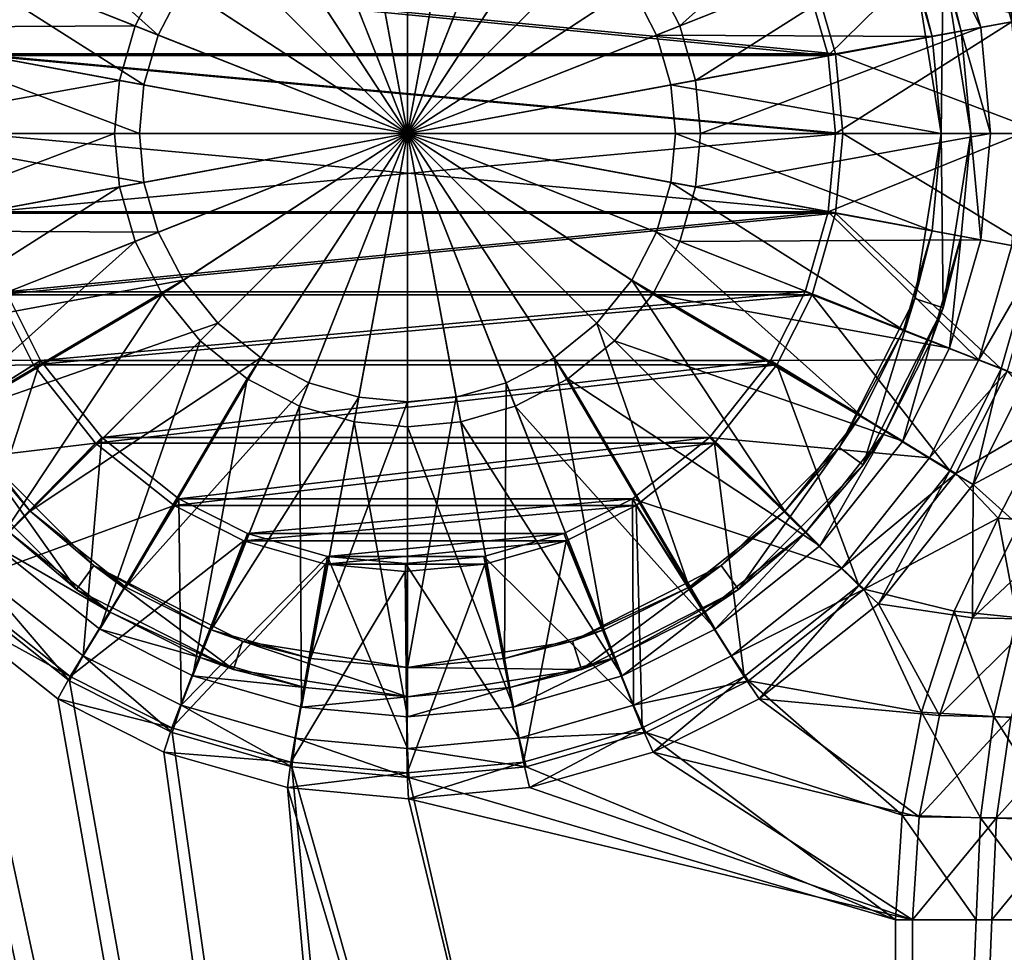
# Model space of a CAD drawing. Header units: metres. Extents: x 0 to 808, y -804 to 0.
# Tile 72 of 106: x 631 to 730, y -485 to -390. Entities that reach past the tile are written whole.
import ezdxf

# ---------------------------------------------------------------- set-up
doc = ezdxf.new("R2010")
doc.units = ezdxf.units.M

msp = doc.modelspace()

# ---------------------------------------------------------------- linework, layer by layer
at = {"layer": 'top0123418'}
for points in [[(720.1604, -370.887878, 106.452507), (694.858948, -385.790222, 110.948647), (697.610474, -391.101349, 110.948647)], [(724.897888, -380.299042, 106.452507), (720.1604, -370.887878, 106.452507), (697.610474, -391.101349, 110.948647)], [(670.040283, -372.364014, 110.948647), (664.644653, -372.859039, 110.948647), (670.040283, -402.016144, 112.452507)], [(675.435852, -372.859039, 110.948647), (670.040283, -372.364014, 110.948647), (670.040283, -402.016144, 112.452507)], [(619.831543, -382.139465, 104.382034), (624.168945, -373.523621, 104.382034), (644.825562, -392.033875, 108.182106)], [(624.168945, -373.523621, 104.382034), (647.34198, -387.176483, 108.182106), (644.825562, -392.033875, 108.182106)], [(664.644653, -372.859039, 110.948647), (659.125488, -374.445953, 110.948647), (670.040283, -402.016144, 112.452507)], [(680.955078, -374.445953, 110.948647), (675.435852, -372.859039, 110.948647), (670.040283, -402.016144, 112.452507)], [(659.125488, -374.445953, 110.948647), (653.814331, -377.197449, 110.948647), (670.040283, -402.016144, 112.452507)], [(686.266174, -377.197449, 110.948647), (680.955078, -374.445953, 110.948647), (670.040283, -402.016144, 112.452507)], [(660.057983, -376.801422, 108.182106), (665.105652, -375.350128, 108.182106), (670.040283, -402.016144, 109.452507)], [(665.105652, -375.350128, 108.182106), (670.040283, -374.897369, 108.182106), (670.040283, -402.016144, 109.452507)], [(670.040283, -374.897369, 108.182106), (674.974854, -375.350128, 108.182106), (670.040283, -402.016144, 109.452507)], [(674.974854, -375.350128, 108.182106), (680.022522, -376.801422, 108.182106), (670.040283, -402.016144, 109.452507)], [(653.814331, -377.197449, 110.948647), (649.073059, -381.04892, 110.948647), (670.040283, -402.016144, 112.452507)], [(655.200623, -379.317871, 108.182106), (660.057983, -376.801422, 108.182106), (670.040283, -402.016144, 109.452507)], [(680.022522, -376.801422, 108.182106), (684.879944, -379.317871, 108.182106), (670.040283, -402.016144, 109.452507)], [(691.007507, -381.04892, 110.948647), (686.266174, -377.197449, 110.948647), (670.040283, -402.016144, 112.452507)], [(650.86438, -382.840271, 108.182106), (655.200623, -379.317871, 108.182106), (670.040283, -402.016144, 109.452507)], [(684.879944, -379.317871, 108.182106), (689.216125, -382.840271, 108.182106), (670.040283, -402.016144, 109.452507)], [(615.182617, -380.299042, 106.452499), (612.025391, -391.279999, 106.452499), (642.470093, -391.101349, 110.948647)], [(615.182617, -380.299042, 106.452499), (642.470093, -391.101349, 110.948647), (645.221558, -385.790222, 110.948647)], [(724.897888, -380.299042, 106.452507), (697.610474, -391.101349, 110.948647), (699.197388, -396.620544, 110.948647)], [(728.055176, -391.279999, 106.452507), (724.897888, -380.299042, 106.452507), (699.197388, -396.620544, 110.948647)], [(723.038391, -381.035217, 103.797256), (724.897888, -380.299042, 103.389137), (728.055176, -391.279999, 103.389137)], [(728.055176, -391.279999, 103.389137), (724.897888, -380.299042, 103.389137), (728.055176, -391.279999, 106.452507)], [(728.055176, -391.279999, 106.452507), (724.897888, -380.299042, 103.389137), (724.897888, -380.299042, 106.452507)], [(649.073059, -381.04892, 110.948647), (645.221558, -385.790222, 110.948647), (670.040283, -402.016144, 112.452507)], [(694.858948, -385.790222, 110.948647), (691.007507, -381.04892, 110.948647), (670.040283, -402.016144, 112.452507)], [(726.088623, -391.643921, 103.797256), (723.038391, -381.035217, 103.797256), (728.055176, -391.279999, 103.389137)], [(724.250488, -384.402161, 96.509148), (723.038391, -381.035217, 103.797256), (726.088623, -391.643921, 103.797256)], [(616.941833, -392.189819, 104.382034), (619.831543, -382.139465, 104.382034), (643.374268, -397.081512, 108.182106)], [(619.831543, -382.139465, 104.382034), (644.825562, -392.033875, 108.182106), (643.374268, -397.081512, 108.182106)], [(720.249023, -382.139465, 104.382042), (695.255005, -392.033875, 108.182106), (692.738525, -387.176483, 108.182106)], [(720.249023, -382.139465, 104.382042), (723.138672, -392.189819, 104.382042), (695.255005, -392.033875, 108.182106)], [(723.138672, -392.189819, 104.382042), (720.249023, -382.139465, 104.382042), (721.397339, -385.329224, 96.509148)], [(647.34198, -387.176483, 108.182106), (650.86438, -382.840271, 108.182106), (670.040283, -402.016144, 109.452507)], [(689.216125, -382.840271, 108.182106), (692.738525, -387.176483, 108.182106), (670.040283, -402.016144, 109.452507)], [(724.040283, -402.016144, 96.509148), (721.397339, -385.329224, 96.509148), (724.250488, -384.402161, 96.509148)], [(727.040283, -402.016144, 96.509148), (724.040283, -402.016144, 96.509148), (724.250488, -384.402161, 96.509148)], [(727.040283, -402.016144, 96.509148), (724.250488, -384.402161, 96.509148), (726.088623, -391.643921, 103.797256)], [(724.040283, -402.016144, 96.509148), (723.138672, -392.189819, 104.382042), (721.397339, -385.329224, 96.509148)], [(645.221558, -385.790222, 110.948647), (642.470093, -391.101349, 110.948647), (670.040283, -402.016144, 112.452507)], [(697.610474, -391.101349, 110.948647), (694.858948, -385.790222, 110.948647), (670.040283, -402.016144, 112.452507)], [(644.825562, -392.033875, 108.182106), (647.34198, -387.176483, 108.182106), (670.040283, -402.016144, 109.452507)], [(692.738525, -387.176483, 108.182106), (695.255005, -392.033875, 108.182106), (670.040283, -402.016144, 109.452507)], [(612.025391, -391.279999, 106.452499), (611.040344, -402.016144, 106.452499), (640.883179, -396.620544, 110.948647)], [(612.025391, -391.279999, 106.452499), (640.883179, -396.620544, 110.948647), (642.470093, -391.101349, 110.948647)], [(642.470093, -391.101349, 110.948647), (640.883179, -396.620544, 110.948647), (670.040283, -402.016144, 112.452507)], [(699.197388, -396.620544, 110.948647), (697.610474, -391.101349, 110.948647), (670.040283, -402.016144, 112.452507)], [(728.055176, -391.279999, 106.452507), (699.197388, -396.620544, 110.948647), (699.692383, -402.016144, 110.948647)], [(729.040222, -402.016144, 106.452507), (728.055176, -391.279999, 106.452507), (699.692383, -402.016144, 110.948647)], [(726.088623, -391.643921, 103.797256), (728.055176, -391.279999, 103.389137), (729.040222, -402.016144, 103.389137)], [(729.040222, -402.016144, 103.389137), (728.055176, -391.279999, 103.389137), (729.040222, -402.016144, 106.452507)], [(729.040222, -402.016144, 106.452507), (728.055176, -391.279999, 103.389137), (728.055176, -391.279999, 106.452507)], [(616.040283, -402.016144, 104.382034), (616.941833, -392.189819, 104.382034), (642.921509, -402.016144, 108.182106)], [(616.941833, -392.189819, 104.382034), (643.374268, -397.081512, 108.182106), (642.921509, -402.016144, 108.182106)], [(643.374268, -397.081512, 108.182106), (644.825562, -392.033875, 108.182106), (670.040283, -402.016144, 109.452507)], [(695.255005, -392.033875, 108.182106), (696.706299, -397.081512, 108.182106), (670.040283, -402.016144, 109.452507)], [(723.138672, -392.189819, 104.382042), (696.706299, -397.081512, 108.182106), (695.255005, -392.033875, 108.182106)], [(723.138672, -392.189819, 104.382042), (724.040283, -402.016144, 104.382042), (696.706299, -397.081512, 108.182106)], [(724.040283, -402.016144, 96.509148), (724.040283, -402.016144, 104.382042), (723.138672, -392.189819, 104.382042)], [(727.040283, -402.016144, 103.797256), (726.088623, -391.643921, 103.797256), (729.040222, -402.016144, 103.389137)], [(727.040283, -402.016144, 96.509148), (726.088623, -391.643921, 103.797256), (727.040283, -402.016144, 103.797256)], [(611.040344, -402.016144, 106.452499), (640.388123, -402.016144, 110.948647), (640.883179, -396.620544, 110.948647)], [(640.883179, -396.620544, 110.948647), (640.388123, -402.016144, 110.948647), (670.040283, -402.016144, 112.452507)], [(642.921509, -402.016144, 108.182106), (643.374268, -397.081512, 108.182106), (670.040283, -402.016144, 109.452507)], [(699.692383, -402.016144, 110.948647), (699.197388, -396.620544, 110.948647), (670.040283, -402.016144, 112.452507)], [(696.706299, -397.081512, 108.182106), (697.159058, -402.016144, 108.182106), (670.040283, -402.016144, 109.452507)], [(724.040283, -402.016144, 104.382042), (697.159058, -402.016144, 108.182106), (696.706299, -397.081512, 108.182106)], [(611.040344, -402.016144, 106.452499), (612.025391, -412.752289, 106.452499), (640.388123, -402.016144, 110.948647)], [(612.025391, -412.752289, 106.452499), (640.883179, -407.411743, 110.948647), (640.388123, -402.016144, 110.948647)], [(616.941833, -411.842468, 104.382034), (616.040283, -402.016144, 104.382034), (643.374268, -406.950745, 108.182106)], [(616.040283, -402.016144, 104.382034), (642.921509, -402.016144, 108.182106), (643.374268, -406.950745, 108.182106)], [(640.388123, -402.016144, 110.948647), (640.883179, -407.411743, 110.948647), (670.040283, -402.016144, 112.452507)], [(640.883179, -407.411743, 110.948647), (642.470093, -412.930939, 110.948647), (670.040283, -402.016144, 112.452507)], [(642.470093, -412.930939, 110.948647), (645.221558, -418.242065, 110.948647), (670.040283, -402.016144, 112.452507)], [(643.374268, -406.950745, 108.182106), (642.921509, -402.016144, 108.182106), (670.040283, -402.016144, 109.452507)], [(644.825562, -411.998413, 108.182106), (643.374268, -406.950745, 108.182106), (670.040283, -402.016144, 109.452507)], [(647.34198, -416.855804, 108.182106), (644.825562, -411.998413, 108.182106), (670.040283, -402.016144, 109.452507)], [(645.221558, -418.242065, 110.948647), (649.073059, -422.983368, 110.948647), (670.040283, -402.016144, 112.452507)], [(650.86438, -421.192017, 108.182106), (647.34198, -416.855804, 108.182106), (670.040283, -402.016144, 109.452507)], [(649.073059, -422.983368, 110.948647), (653.814331, -426.834839, 110.948647), (670.040283, -402.016144, 112.452507)], [(655.200623, -424.714417, 108.182106), (650.86438, -421.192017, 108.182106), (670.040283, -402.016144, 109.452507)], [(653.814331, -426.834839, 110.948647), (659.125488, -429.586334, 110.948647), (670.040283, -402.016144, 112.452507)], [(660.057983, -427.230865, 108.182106), (655.200623, -424.714417, 108.182106), (670.040283, -402.016144, 109.452507)], [(659.125488, -429.586334, 110.948647), (664.644653, -431.173218, 110.948647), (670.040283, -402.016144, 112.452507)], [(665.105652, -428.682159, 108.182106), (660.057983, -427.230865, 108.182106), (670.040283, -402.016144, 109.452507)], [(664.644653, -431.173218, 110.948647), (670.040283, -431.668274, 110.948647), (670.040283, -402.016144, 112.452507)], [(670.040283, -429.134918, 108.182106), (665.105652, -428.682159, 108.182106), (670.040283, -402.016144, 109.452507)], [(670.040283, -431.668274, 110.948647), (675.435852, -431.173218, 110.948647), (670.040283, -402.016144, 112.452507)], [(675.435852, -431.173218, 110.948647), (680.955078, -429.586334, 110.948647), (670.040283, -402.016144, 112.452507)], [(680.955078, -429.586334, 110.948647), (686.266174, -426.834839, 110.948647), (670.040283, -402.016144, 112.452507)], [(686.266174, -426.834839, 110.948647), (691.007507, -422.983368, 110.948647), (670.040283, -402.016144, 112.452507)], [(691.007507, -422.983368, 110.948647), (694.858948, -418.242065, 110.948647), (670.040283, -402.016144, 112.452507)], [(694.858948, -418.242065, 110.948647), (697.610474, -412.930939, 110.948647), (670.040283, -402.016144, 112.452507)], [(697.610474, -412.930939, 110.948647), (699.197388, -407.411743, 110.948647), (670.040283, -402.016144, 112.452507)], [(699.197388, -407.411743, 110.948647), (699.692383, -402.016144, 110.948647), (670.040283, -402.016144, 112.452507)], [(674.974854, -428.682159, 108.182106), (670.040283, -429.134918, 108.182106), (670.040283, -402.016144, 109.452507)], [(697.159058, -402.016144, 108.182106), (696.706299, -406.950745, 108.182106), (670.040283, -402.016144, 109.452507)], [(696.706299, -406.950745, 108.182106), (695.255005, -411.998413, 108.182106), (670.040283, -402.016144, 109.452507)], [(695.255005, -411.998413, 108.182106), (692.738525, -416.855804, 108.182106), (670.040283, -402.016144, 109.452507)], [(692.738525, -416.855804, 108.182106), (689.216125, -421.192017, 108.182106), (670.040283, -402.016144, 109.452507)], [(689.216125, -421.192017, 108.182106), (684.879944, -424.714417, 108.182106), (670.040283, -402.016144, 109.452507)], [(684.879944, -424.714417, 108.182106), (680.022522, -427.230865, 108.182106), (670.040283, -402.016144, 109.452507)], [(680.022522, -427.230865, 108.182106), (674.974854, -428.682159, 108.182106), (670.040283, -402.016144, 109.452507)], [(723.138672, -411.842468, 104.382042), (696.706299, -406.950745, 108.182106), (697.159058, -402.016144, 108.182106)], [(724.040283, -402.016144, 104.382042), (723.138672, -411.842468, 104.382042), (697.159058, -402.016144, 108.182106)], [(728.055176, -412.752289, 106.452507), (729.040222, -402.016144, 106.452507), (699.197388, -407.411743, 110.948647)], [(729.040222, -402.016144, 106.452507), (699.692383, -402.016144, 110.948647), (699.197388, -407.411743, 110.948647)], [(721.397339, -418.703064, 96.509148), (723.138672, -411.842468, 104.382042), (724.040283, -402.016144, 96.509148)], [(724.250488, -419.630096, 96.509148), (721.397339, -418.703064, 96.509148), (724.040283, -402.016144, 96.509148)], [(723.138672, -411.842468, 104.382042), (724.040283, -402.016144, 104.382042), (724.040283, -402.016144, 96.509148)], [(727.040283, -402.016144, 96.509148), (724.250488, -419.630096, 96.509148), (724.040283, -402.016144, 96.509148)], [(724.250488, -419.630096, 96.509148), (727.040283, -402.016144, 96.509148), (726.088623, -412.388367, 103.797256)], [(726.088623, -412.388367, 103.797256), (727.040283, -402.016144, 103.797256), (728.055176, -412.752289, 103.389137)], [(726.088623, -412.388367, 103.797256), (727.040283, -402.016144, 96.509148), (727.040283, -402.016144, 103.797256)], [(727.040283, -402.016144, 103.797256), (729.040222, -402.016144, 103.389137), (728.055176, -412.752289, 103.389137)], [(728.055176, -412.752289, 106.452507), (728.055176, -412.752289, 103.389137), (729.040222, -402.016144, 103.389137)], [(728.055176, -412.752289, 106.452507), (729.040222, -402.016144, 103.389137), (729.040222, -402.016144, 106.452507)], [(612.025391, -412.752289, 106.452499), (615.182617, -423.733215, 106.452499), (640.883179, -407.411743, 110.948647)], [(615.182617, -423.733215, 106.452499), (642.470093, -412.930939, 110.948647), (640.883179, -407.411743, 110.948647)], [(616.941833, -411.842468, 104.382034), (643.374268, -406.950745, 108.182106), (644.825562, -411.998413, 108.182106)], [(720.249023, -421.892822, 104.382042), (695.255005, -411.998413, 108.182106), (696.706299, -406.950745, 108.182106)], [(723.138672, -411.842468, 104.382042), (720.249023, -421.892822, 104.382042), (696.706299, -406.950745, 108.182106)], [(728.055176, -412.752289, 106.452507), (699.197388, -407.411743, 110.948647), (697.610474, -412.930939, 110.948647)], [(619.831543, -421.892822, 104.382034), (616.941833, -411.842468, 104.382034), (644.825562, -411.998413, 108.182106)], [(619.831543, -421.892822, 104.382034), (644.825562, -411.998413, 108.182106), (647.34198, -416.855804, 108.182106)], [(715.91156, -430.508667, 104.382042), (692.738525, -416.855804, 108.182106), (695.255005, -411.998413, 108.182106)], [(720.249023, -421.892822, 104.382042), (715.91156, -430.508667, 104.382042), (695.255005, -411.998413, 108.182106)], [(720.249023, -421.892822, 104.382042), (723.138672, -411.842468, 104.382042), (721.397339, -418.703064, 96.509148)], [(723.038391, -422.99707, 103.797256), (726.088623, -412.388367, 103.797256), (724.897888, -423.733215, 103.389137)], [(723.038391, -422.99707, 103.797256), (724.250488, -419.630096, 96.509148), (726.088623, -412.388367, 103.797256)], [(726.088623, -412.388367, 103.797256), (728.055176, -412.752289, 103.389137), (724.897888, -423.733215, 103.389137)], [(615.182617, -423.733215, 106.452499), (619.920166, -433.144379, 106.452499), (642.470093, -412.930939, 110.948647)], [(619.920166, -433.144379, 106.452499), (645.221558, -418.242065, 110.948647), (642.470093, -412.930939, 110.948647)], [(724.897888, -423.733215, 106.452507), (697.610474, -412.930939, 110.948647), (694.858948, -418.242065, 110.948647)], [(724.897888, -423.733215, 106.452507), (728.055176, -412.752289, 106.452507), (697.610474, -412.930939, 110.948647)], [(724.897888, -423.733215, 106.452507), (724.897888, -423.733215, 103.389137), (728.055176, -412.752289, 106.452507)], [(724.897888, -423.733215, 103.389137), (728.055176, -412.752289, 103.389137), (728.055176, -412.752289, 106.452507)], [(624.168945, -430.508667, 104.382034), (619.831543, -421.892822, 104.382034), (647.34198, -416.855804, 108.182106)], [(624.168945, -430.508667, 104.382034), (647.34198, -416.855804, 108.182106), (650.86438, -421.192017, 108.182106)], [(708.22406, -440.199921, 104.382042), (689.216125, -421.192017, 108.182106), (692.738525, -416.855804, 108.182106)], [(715.91156, -430.508667, 104.382042), (708.22406, -440.199921, 104.382042), (692.738525, -416.855804, 108.182106)], [(619.920166, -433.144379, 106.452499), (628.320984, -443.735413, 106.452499), (645.221558, -418.242065, 110.948647)], [(628.320984, -443.735413, 106.452499), (649.073059, -422.983368, 110.948647), (645.221558, -418.242065, 110.948647)], [(720.1604, -433.144379, 106.452507), (694.858948, -418.242065, 110.948647), (691.007507, -422.983368, 110.948647)], [(720.1604, -433.144379, 106.452507), (724.897888, -423.733215, 106.452507), (694.858948, -418.242065, 110.948647)], [(713.727173, -433.756531, 96.509148), (720.249023, -421.892822, 104.382042), (721.397339, -418.703064, 96.509148)], [(716.154236, -435.519897, 96.509148), (713.727173, -433.756531, 96.509148), (721.397339, -418.703064, 96.509148)], [(724.250488, -419.630096, 96.509148), (716.154236, -435.519897, 96.509148), (721.397339, -418.703064, 96.509148)], [(716.154236, -435.519897, 96.509148), (724.250488, -419.630096, 96.509148), (718.460876, -432.090118, 103.797256)], [(724.250488, -419.630096, 96.509148), (723.038391, -422.99707, 103.797256), (718.460876, -432.090118, 103.797256)], [(631.856506, -440.199921, 104.382034), (624.168945, -430.508667, 104.382034), (650.86438, -421.192017, 108.182106)], [(631.856506, -440.199921, 104.382034), (650.86438, -421.192017, 108.182106), (655.200623, -424.714417, 108.182106)], [(698.532776, -447.887451, 104.382042), (684.879944, -424.714417, 108.182106), (689.216125, -421.192017, 108.182106)], [(708.22406, -440.199921, 104.382042), (698.532776, -447.887451, 104.382042), (689.216125, -421.192017, 108.182106)], [(713.727173, -433.756531, 96.509148), (715.91156, -430.508667, 104.382042), (720.249023, -421.892822, 104.382042)], [(628.320984, -443.735413, 106.452499), (638.911987, -452.136261, 106.452499), (649.073059, -422.983368, 110.948647)], [(638.911987, -452.136261, 106.452499), (653.814331, -426.834839, 110.948647), (649.073059, -422.983368, 110.948647)], [(711.759521, -443.735413, 106.452507), (691.007507, -422.983368, 110.948647), (686.266174, -426.834839, 110.948647)], [(711.759521, -443.735413, 106.452507), (720.1604, -433.144379, 106.452507), (691.007507, -422.983368, 110.948647)], [(718.460876, -432.090118, 103.797256), (723.038391, -422.99707, 103.797256), (720.1604, -433.144379, 103.389137)], [(723.038391, -422.99707, 103.797256), (724.897888, -423.733215, 103.389137), (720.1604, -433.144379, 103.389137)], [(720.1604, -433.144379, 103.389137), (724.897888, -423.733215, 103.389137), (720.1604, -433.144379, 106.452507)], [(724.897888, -423.733215, 103.389137), (724.897888, -423.733215, 106.452507), (720.1604, -433.144379, 106.452507)], [(641.547729, -447.887451, 104.382034), (631.856506, -440.199921, 104.382034), (655.200623, -424.714417, 108.182106)], [(641.547729, -447.887451, 104.382034), (655.200623, -424.714417, 108.182106), (660.057983, -427.230865, 108.182106)], [(689.916931, -452.224884, 104.382042), (680.022522, -427.230865, 108.182106), (684.879944, -424.714417, 108.182106)], [(698.532776, -447.887451, 104.382042), (689.916931, -452.224884, 104.382042), (684.879944, -424.714417, 108.182106)], [(638.911987, -452.136261, 106.452499), (648.323181, -456.873779, 106.452507), (653.814331, -426.834839, 110.948647)], [(650.163574, -452.224884, 104.382034), (641.547729, -447.887451, 104.382034), (660.057983, -427.230865, 108.182106)], [(648.323181, -456.873779, 106.452507), (659.125488, -429.586334, 110.948647), (653.814331, -426.834839, 110.948647)], [(650.163574, -452.224884, 104.382034), (660.057983, -427.230865, 108.182106), (665.105652, -428.682159, 108.182106)], [(679.866577, -455.114563, 104.382042), (674.974854, -428.682159, 108.182106), (680.022522, -427.230865, 108.182106)], [(689.916931, -452.224884, 104.382042), (679.866577, -455.114563, 104.382042), (680.022522, -427.230865, 108.182106)], [(701.168518, -452.136261, 106.452507), (686.266174, -426.834839, 110.948647), (680.955078, -429.586334, 110.948647)], [(701.168518, -452.136261, 106.452507), (711.759521, -443.735413, 106.452507), (686.266174, -426.834839, 110.948647)], [(660.213928, -455.114563, 104.382042), (650.163574, -452.224884, 104.382034), (665.105652, -428.682159, 108.182106)], [(660.213928, -455.114563, 104.382042), (665.105652, -428.682159, 108.182106), (670.040283, -429.134918, 108.182106)], [(670.040283, -456.016144, 104.382042), (660.213928, -455.114563, 104.382042), (670.040283, -429.134918, 108.182106)], [(679.866577, -455.114563, 104.382042), (670.040283, -456.016144, 104.382042), (674.974854, -428.682159, 108.182106)], [(670.040283, -456.016144, 104.382042), (670.040283, -429.134918, 108.182106), (674.974854, -428.682159, 108.182106)], [(648.323181, -456.873779, 106.452507), (659.304138, -460.031036, 106.452507), (659.125488, -429.586334, 110.948647)], [(659.304138, -460.031036, 106.452507), (664.644653, -431.173218, 110.948647), (659.125488, -429.586334, 110.948647)], [(691.757385, -456.873779, 106.452507), (680.955078, -429.586334, 110.948647), (675.435852, -431.173218, 110.948647)], [(691.757385, -456.873779, 106.452507), (701.168518, -452.136261, 106.452507), (680.955078, -429.586334, 110.948647)], [(626.353333, -433.756531, 96.509148), (624.168945, -430.508667, 104.382034), (631.856506, -440.199921, 104.382034)], [(659.304138, -460.031036, 106.452507), (670.040283, -461.016083, 106.452507), (664.644653, -431.173218, 110.948647)], [(670.040283, -461.016083, 106.452507), (670.040283, -431.668274, 110.948647), (664.644653, -431.173218, 110.948647)], [(680.776428, -460.031036, 106.452507), (675.435852, -431.173218, 110.948647), (670.040283, -431.668274, 110.948647)], [(680.776428, -460.031036, 106.452507), (691.757385, -456.873779, 106.452507), (675.435852, -431.173218, 110.948647)], [(708.22406, -440.199921, 104.382042), (715.91156, -430.508667, 104.382042), (713.727173, -433.756531, 96.509148)], [(670.040283, -461.016083, 106.452507), (680.776428, -460.031036, 106.452507), (670.040283, -431.668274, 110.948647)], [(710.345337, -442.321228, 103.797256), (718.460876, -432.090118, 103.797256), (711.759521, -443.735413, 103.389137)], [(716.154236, -435.519897, 96.509148), (718.460876, -432.090118, 103.797256), (710.345337, -442.321228, 103.797256)], [(718.460876, -432.090118, 103.797256), (720.1604, -433.144379, 103.389137), (711.759521, -443.735413, 103.389137)], [(711.759521, -443.735413, 103.389137), (720.1604, -433.144379, 103.389137), (711.759521, -443.735413, 106.452507)], [(720.1604, -433.144379, 103.389137), (720.1604, -433.144379, 106.452507), (711.759521, -443.735413, 106.452507)], [(636.536499, -448.130096, 96.509148), (623.92627, -435.519897, 96.509148), (626.353333, -433.756531, 96.509148)], [(638.299866, -445.703064, 96.509148), (626.353333, -433.756531, 96.509148), (631.856506, -440.199921, 104.382034)], [(638.299866, -445.703064, 96.509148), (636.536499, -448.130096, 96.509148), (626.353333, -433.756531, 96.509148)], [(701.780701, -445.703064, 96.509148), (708.22406, -440.199921, 104.382042), (713.727173, -433.756531, 96.509148)], [(703.544006, -448.130096, 96.509148), (701.780701, -445.703064, 96.509148), (713.727173, -433.756531, 96.509148)], [(716.154236, -435.519897, 96.509148), (703.544006, -448.130096, 96.509148), (713.727173, -433.756531, 96.509148)], [(636.536499, -448.130096, 96.509148), (629.735168, -442.321228, 103.797249), (623.92627, -435.519897, 96.509148)], [(703.544006, -448.130096, 96.509148), (716.154236, -435.519897, 96.509148), (710.345337, -442.321228, 103.797256)], [(638.299866, -445.703064, 96.509148), (631.856506, -440.199921, 104.382034), (641.547729, -447.887451, 104.382034)], [(698.532776, -447.887451, 104.382042), (708.22406, -440.199921, 104.382042), (701.780701, -445.703064, 96.509148)], [(628.320984, -443.735413, 103.389137), (629.735168, -442.321228, 103.797249), (639.966309, -450.436768, 103.797249)], [(639.966309, -450.436768, 103.797249), (629.735168, -442.321228, 103.797249), (636.536499, -448.130096, 96.509148)], [(700.114258, -450.436768, 103.797256), (710.345337, -442.321228, 103.797256), (701.168518, -452.136261, 103.389137)], [(703.544006, -448.130096, 96.509148), (710.345337, -442.321228, 103.797256), (700.114258, -450.436768, 103.797256)], [(710.345337, -442.321228, 103.797256), (711.759521, -443.735413, 103.389137), (701.168518, -452.136261, 103.389137)], [(638.911987, -452.136261, 103.389137), (628.320984, -443.735413, 103.389137), (639.966309, -450.436768, 103.797249)], [(638.911987, -452.136261, 106.452499), (628.320984, -443.735413, 106.452499), (638.911987, -452.136261, 103.389137)], [(628.320984, -443.735413, 106.452499), (628.320984, -443.735413, 103.389137), (638.911987, -452.136261, 103.389137)], [(701.168518, -452.136261, 103.389137), (711.759521, -443.735413, 103.389137), (701.168518, -452.136261, 106.452507)], [(711.759521, -443.735413, 103.389137), (711.759521, -443.735413, 106.452507), (701.168518, -452.136261, 106.452507)], [(652.42627, -456.226349, 96.509148), (636.536499, -448.130096, 96.509148), (638.299866, -445.703064, 96.509148)], [(653.353333, -453.373199, 96.509148), (638.299866, -445.703064, 96.509148), (650.163574, -452.224884, 104.382034)], [(650.163574, -452.224884, 104.382034), (638.299866, -445.703064, 96.509148), (641.547729, -447.887451, 104.382034)], [(653.353333, -453.373199, 96.509148), (652.42627, -456.226349, 96.509148), (638.299866, -445.703064, 96.509148)], [(686.727173, -453.373199, 96.509148), (698.532776, -447.887451, 104.382042), (701.780701, -445.703064, 96.509148)], [(687.654236, -456.226349, 96.509148), (686.727173, -453.373199, 96.509148), (701.780701, -445.703064, 96.509148)], [(703.544006, -448.130096, 96.509148), (687.654236, -456.226349, 96.509148), (701.780701, -445.703064, 96.509148)], [(652.42627, -456.226349, 96.509148), (639.966309, -450.436768, 103.797249), (636.536499, -448.130096, 96.509148)], [(689.916931, -452.224884, 104.382042), (698.532776, -447.887451, 104.382042), (686.727173, -453.373199, 96.509148)], [(687.654236, -456.226349, 96.509148), (703.544006, -448.130096, 96.509148), (691.021179, -455.014252, 103.797256)], [(691.021179, -455.014252, 103.797256), (703.544006, -448.130096, 96.509148), (700.114258, -450.436768, 103.797256)], [(638.911987, -452.136261, 103.389137), (639.966309, -450.436768, 103.797249), (649.059326, -455.014252, 103.797256)], [(649.059326, -455.014252, 103.797256), (639.966309, -450.436768, 103.797249), (652.42627, -456.226349, 96.509148)], [(691.021179, -455.014252, 103.797256), (700.114258, -450.436768, 103.797256), (691.757385, -456.873779, 103.389137)], [(700.114258, -450.436768, 103.797256), (701.168518, -452.136261, 103.389137), (691.757385, -456.873779, 103.389137)], [(648.323181, -456.873779, 103.389137), (638.911987, -452.136261, 103.389137), (649.059326, -455.014252, 103.797256)], [(648.323181, -456.873779, 106.452507), (638.911987, -452.136261, 106.452499), (648.323181, -456.873779, 103.389137)], [(638.911987, -452.136261, 106.452499), (638.911987, -452.136261, 103.389137), (648.323181, -456.873779, 103.389137)], [(660.213928, -455.114563, 104.382042), (653.353333, -453.373199, 96.509148), (650.163574, -452.224884, 104.382034)], [(679.866577, -455.114563, 104.382042), (689.916931, -452.224884, 104.382042), (686.727173, -453.373199, 96.509148)], [(691.757385, -456.873779, 103.389137), (701.168518, -452.136261, 103.389137), (691.757385, -456.873779, 106.452507)], [(701.168518, -452.136261, 103.389137), (701.168518, -452.136261, 106.452507), (691.757385, -456.873779, 106.452507)], [(670.040283, -459.016144, 96.509148), (652.42627, -456.226349, 96.509148), (653.353333, -453.373199, 96.509148)], [(670.040283, -456.016144, 96.509148), (653.353333, -453.373199, 96.509148), (660.213928, -455.114563, 104.382042)], [(670.040283, -456.016144, 96.509148), (670.040283, -459.016144, 96.509148), (653.353333, -453.373199, 96.509148)], [(679.866577, -455.114563, 104.382042), (686.727173, -453.373199, 96.509148), (670.040283, -456.016144, 96.509148)], [(686.727173, -453.373199, 96.509148), (687.654236, -456.226349, 96.509148), (670.040283, -456.016144, 96.509148)], [(648.323181, -456.873779, 103.389137), (649.059326, -455.014252, 103.797256), (659.66803, -458.064484, 103.797256)], [(659.66803, -458.064484, 103.797256), (649.059326, -455.014252, 103.797256), (652.42627, -456.226349, 96.509148)], [(670.040283, -456.016144, 104.382042), (670.040283, -456.016144, 96.509148), (660.213928, -455.114563, 104.382042)], [(670.040283, -456.016144, 104.382042), (679.866577, -455.114563, 104.382042), (670.040283, -456.016144, 96.509148)], [(680.412476, -458.064484, 103.797256), (691.021179, -455.014252, 103.797256), (680.776428, -460.031036, 103.389137)], [(680.412476, -458.064484, 103.797256), (687.654236, -456.226349, 96.509148), (691.021179, -455.014252, 103.797256)], [(691.021179, -455.014252, 103.797256), (691.757385, -456.873779, 103.389137), (680.776428, -460.031036, 103.389137)], [(659.66803, -458.064484, 103.797256), (652.42627, -456.226349, 96.509148), (670.040283, -459.016144, 96.509148)], [(687.654236, -456.226349, 96.509148), (670.040283, -459.016144, 96.509148), (670.040283, -456.016144, 96.509148)], [(670.040283, -459.016144, 96.509148), (687.654236, -456.226349, 96.509148), (680.412476, -458.064484, 103.797256)], [(659.304138, -460.031036, 103.389137), (648.323181, -456.873779, 103.389137), (659.66803, -458.064484, 103.797256)], [(659.304138, -460.031036, 106.452507), (648.323181, -456.873779, 106.452507), (659.304138, -460.031036, 103.389137)], [(648.323181, -456.873779, 106.452507), (648.323181, -456.873779, 103.389137), (659.304138, -460.031036, 103.389137)], [(680.776428, -460.031036, 103.389137), (691.757385, -456.873779, 103.389137), (680.776428, -460.031036, 106.452507)], [(691.757385, -456.873779, 103.389137), (691.757385, -456.873779, 106.452507), (680.776428, -460.031036, 106.452507)], [(659.304138, -460.031036, 103.389137), (659.66803, -458.064484, 103.797256), (670.040283, -459.016144, 103.797256)], [(670.040283, -459.016144, 103.797256), (659.66803, -458.064484, 103.797256), (670.040283, -459.016144, 96.509148)], [(670.040283, -459.016144, 103.797256), (680.412476, -458.064484, 103.797256), (670.040283, -461.016083, 103.389137)], [(680.412476, -458.064484, 103.797256), (680.776428, -460.031036, 103.389137), (670.040283, -461.016083, 103.389137)], [(670.040283, -459.016144, 103.797256), (670.040283, -459.016144, 96.509148), (680.412476, -458.064484, 103.797256)], [(670.040283, -461.016083, 103.389137), (659.304138, -460.031036, 103.389137), (670.040283, -459.016144, 103.797256)], [(670.040283, -461.016083, 106.452507), (659.304138, -460.031036, 106.452507), (670.040283, -461.016083, 103.389137)], [(659.304138, -460.031036, 106.452507), (659.304138, -460.031036, 103.389137), (670.040283, -461.016083, 103.389137)], [(670.040283, -461.016083, 103.389137), (680.776428, -460.031036, 103.389137), (670.040283, -461.016083, 106.452507)], [(680.776428, -460.031036, 103.389137), (680.776428, -460.031036, 106.452507), (670.040283, -461.016083, 106.452507)]]:
    msp.add_3dface(points, dxfattribs=at)
at = {"layer": 'top0123458'}
for points in [[(730.763306, -378.032806, 107.26754), (727.859985, -379.122925, 98.715904), (731.187744, -390.698547, 98.657814)], [(727.859985, -379.122925, 98.715904), (710.288391, -386.005646, 88.225258), (712.615662, -394.101135, 88.184631)], [(731.187744, -390.698547, 98.657814), (727.859985, -379.122925, 98.715904), (712.615662, -394.101135, 88.184631)], [(626.245361, -393.954865, 86.691772), (628.615662, -385.709747, 86.650406), (713.353638, -393.954865, 85.171295)], [(629.415283, -386.005646, 89.636902), (627.088013, -394.101135, 89.677521), (712.615662, -394.101135, 88.184631)], [(713.353638, -393.954865, 85.171295), (628.615662, -385.709747, 86.650406), (710.983337, -385.709747, 85.212669)], [(710.288391, -386.005646, 88.225258), (629.415283, -386.005646, 89.636902), (712.615662, -394.101135, 88.184631)], [(713.353638, -393.954865, 85.171295), (710.983337, -385.709747, 85.212669), (733.581909, -390.24884, 96.578468)], [(713.353638, -393.954865, 85.171295), (733.581909, -390.24884, 96.578468), (734.661438, -402.016144, 96.559624)], [(731.187744, -390.698547, 98.657814), (712.615662, -394.101135, 88.184631), (713.341797, -402.016144, 88.171959)], [(732.225952, -402.016144, 98.639694), (731.187744, -390.698547, 98.657814), (713.341797, -402.016144, 88.171959)], [(714.09314, -402.016144, 85.158386), (625.505859, -402.016144, 86.704681), (626.245361, -393.954865, 86.691772)], [(714.09314, -402.016144, 85.158386), (626.245361, -393.954865, 86.691772), (713.353638, -393.954865, 85.171295)], [(627.088013, -394.101135, 89.677521), (626.361938, -402.016144, 89.690201), (713.341797, -402.016144, 88.171959)], [(712.615662, -394.101135, 88.184631), (627.088013, -394.101135, 89.677521), (713.341797, -402.016144, 88.171959)], [(714.09314, -402.016144, 85.158386), (713.353638, -393.954865, 85.171295), (734.661438, -402.016144, 96.559624)], [(626.245361, -410.077423, 86.691772), (625.505859, -402.016144, 86.704681), (714.09314, -402.016144, 85.158386)], [(713.353638, -410.077423, 85.171295), (626.245361, -410.077423, 86.691772), (714.09314, -402.016144, 85.158386)], [(713.341797, -402.016144, 88.171959), (626.361938, -402.016144, 89.690201), (712.615662, -409.931152, 88.184631)], [(626.361938, -402.016144, 89.690201), (627.088013, -409.931152, 89.677521), (712.615662, -409.931152, 88.184631)], [(713.341797, -402.016144, 88.171959), (712.615662, -409.931152, 88.184631), (732.225952, -402.016144, 98.639694)], [(712.615662, -409.931152, 88.184631), (731.187744, -413.33374, 98.657814), (732.225952, -402.016144, 98.639694)], [(733.581909, -413.783447, 96.578468), (713.353638, -410.077423, 85.171295), (714.09314, -402.016144, 85.158386)], [(734.661438, -402.016144, 96.559624), (733.581909, -413.783447, 96.578468), (714.09314, -402.016144, 85.158386)], [(628.615662, -418.32251, 86.650406), (626.245361, -410.077423, 86.691772), (713.353638, -410.077423, 85.171295)], [(712.615662, -409.931152, 88.184631), (627.088013, -409.931152, 89.677521), (629.415283, -418.026642, 89.636902)], [(710.983337, -418.32251, 85.212669), (628.615662, -418.32251, 86.650406), (713.353638, -410.077423, 85.171295)], [(712.615662, -409.931152, 88.184631), (629.415283, -418.026642, 89.636902), (710.288391, -418.026642, 88.225258)], [(712.615662, -409.931152, 88.184631), (710.288391, -418.026642, 88.225258), (727.859985, -424.909363, 98.715904)], [(730.121948, -425.819031, 96.638863), (710.983337, -418.32251, 85.212669), (713.353638, -410.077423, 85.171295)], [(731.187744, -413.33374, 98.657814), (712.615662, -409.931152, 88.184631), (727.859985, -424.909363, 98.715904)], [(733.581909, -413.783447, 96.578468), (730.121948, -425.819031, 96.638863), (713.353638, -410.077423, 85.171295)], [(731.187744, -413.33374, 98.657814), (727.859985, -424.909363, 98.715904), (734.249512, -413.87265, 107.206688)], [(727.859985, -424.909363, 98.715904), (730.763306, -425.999451, 107.26754), (734.249512, -413.87265, 107.206688)], [(732.700317, -426.787109, 104.233269), (730.121948, -425.819031, 96.638863), (733.581909, -413.783447, 96.578468)], [(609.887451, -425.819031, 98.737564), (628.615662, -418.32251, 86.650406), (632.176392, -425.395508, 86.588249)], [(632.911743, -424.971741, 89.575874), (629.415283, -418.026642, 89.636902), (612.22052, -424.909363, 100.734398)], [(632.176392, -425.395508, 86.588249), (628.615662, -418.32251, 86.650406), (710.983337, -418.32251, 85.212669)], [(629.415283, -418.026642, 89.636902), (632.911743, -424.971741, 89.575874), (710.288391, -418.026642, 88.225258)], [(707.422607, -425.395508, 85.274818), (632.176392, -425.395508, 86.588249), (710.983337, -418.32251, 85.212669)], [(710.288391, -418.026642, 88.225258), (632.911743, -424.971741, 89.575874), (706.791992, -424.971741, 88.286285)], [(727.859985, -424.909363, 98.715904), (710.288391, -418.026642, 88.225258), (706.791992, -424.971741, 88.286285)], [(724.931763, -436.131561, 96.729454), (707.422607, -425.395508, 85.274818), (710.983337, -418.32251, 85.212669)], [(730.121948, -425.819031, 96.638863), (724.931763, -436.131561, 96.729454), (710.983337, -418.32251, 85.212669)], [(615.077637, -436.131561, 98.646965), (609.887451, -425.819031, 98.737564), (632.176392, -425.395508, 86.588249)], [(632.911743, -424.971741, 89.575874), (612.22052, -424.909363, 100.734398), (617.213013, -434.828766, 100.647255)], [(615.077637, -436.131561, 98.646965), (632.176392, -425.395508, 86.588249), (638.479187, -433.341248, 86.478233)], [(626.068359, -445.994781, 100.492683), (632.911743, -424.971741, 89.575874), (617.213013, -434.828766, 100.647255)], [(639.099854, -432.772827, 89.467857), (632.911743, -424.971741, 89.575874), (626.068359, -445.994781, 100.492683)], [(638.479187, -433.341248, 86.478233), (632.176392, -425.395508, 86.588249), (707.422607, -425.395508, 85.274818)], [(632.911743, -424.971741, 89.575874), (639.099854, -432.772827, 89.467857), (706.791992, -424.971741, 88.286285)], [(701.119812, -433.341248, 85.384834), (638.479187, -433.341248, 86.478233), (707.422607, -425.395508, 85.274818)], [(706.791992, -424.971741, 88.286285), (639.099854, -432.772827, 89.467857), (700.603882, -432.772827, 88.394302)], [(706.791992, -424.971741, 88.286285), (700.603882, -432.772827, 88.394302), (722.867554, -434.828766, 98.803047)], [(715.723938, -447.74231, 96.890182), (701.119812, -433.341248, 85.384834), (707.422607, -425.395508, 85.274818)], [(727.859985, -424.909363, 98.715904), (706.791992, -424.971741, 88.286285), (722.867554, -434.828766, 98.803047)], [(724.931763, -436.131561, 96.729454), (715.723938, -447.74231, 96.890182), (707.422607, -425.395508, 85.274818)], [(727.859985, -424.909363, 98.715904), (722.867554, -434.828766, 98.803047), (730.763306, -425.999451, 107.26754)], [(722.867554, -434.828766, 98.803047), (725.533936, -436.389954, 107.358818), (730.763306, -425.999451, 107.26754)], [(727.299683, -437.518005, 104.327538), (724.931763, -436.131561, 96.729454), (730.121948, -425.819031, 96.638863)], [(725.533936, -436.389954, 107.358818), (735.027893, -430.83139, 107.1931), (730.763306, -425.999451, 107.26754)], [(732.700317, -426.787109, 104.233269), (727.299683, -437.518005, 104.327538), (730.121948, -425.819031, 96.638863)], [(732.700317, -426.787109, 104.233269), (736.815369, -432.435333, 104.161446), (727.299683, -437.518005, 104.327538)], [(729.806152, -440.908661, 107.284271), (735.027893, -430.83139, 107.1931), (725.533936, -436.389954, 107.358818)], [(735.027893, -430.83139, 107.1931), (729.806152, -440.908661, 107.284271), (734.984863, -441.243042, 120.99691)], [(736.815369, -432.435333, 104.161446), (731.872375, -441.636383, 104.247726), (727.299683, -437.518005, 104.327538)], [(624.285522, -447.74231, 98.486244), (615.077637, -436.131561, 98.646965), (638.479187, -433.341248, 86.478233)], [(624.285522, -447.74231, 98.486244), (638.479187, -433.341248, 86.478233), (646.423706, -439.644989, 86.339561)], [(637.232666, -454.851471, 100.297806), (639.099854, -432.772827, 89.467857), (626.068359, -445.994781, 100.492683)], [(646.899719, -438.961884, 89.331711), (639.099854, -432.772827, 89.467857), (637.232666, -454.851471, 100.297806)], [(646.423706, -439.644989, 86.339561), (638.479187, -433.341248, 86.478233), (701.119812, -433.341248, 85.384834)], [(639.099854, -432.772827, 89.467857), (646.899719, -438.961884, 89.331711), (700.603882, -432.772827, 88.394302)], [(693.175293, -439.644989, 85.523506), (646.423706, -439.644989, 86.339561), (701.119812, -433.341248, 85.384834)], [(700.603882, -432.772827, 88.394302), (646.899719, -438.961884, 89.331711), (692.803955, -438.961884, 88.530449)], [(700.603882, -432.772827, 88.394302), (692.803955, -438.961884, 88.530449), (714.012207, -445.994781, 98.957619)], [(704.114929, -456.951569, 97.092819), (693.175293, -439.644989, 85.523506), (701.119812, -433.341248, 85.384834)], [(722.867554, -434.828766, 98.803047), (700.603882, -432.772827, 88.394302), (714.012207, -445.994781, 98.957619)], [(715.723938, -447.74231, 96.890182), (704.114929, -456.951569, 97.092819), (701.119812, -433.341248, 85.384834)], [(722.867554, -434.828766, 98.803047), (714.012207, -445.994781, 98.957619), (725.533936, -436.389954, 107.358818)], [(714.012207, -445.994781, 98.957619), (716.256104, -448.088928, 107.52076), (725.533936, -436.389954, 107.358818)], [(717.716675, -449.602051, 104.494812), (715.723938, -447.74231, 96.890182), (724.931763, -436.131561, 96.729454)], [(716.256104, -448.088928, 107.52076), (729.806152, -440.908661, 107.284271), (725.533936, -436.389954, 107.358818)], [(727.299683, -437.518005, 104.327538), (717.716675, -449.602051, 104.494812), (724.931763, -436.131561, 96.729454)], [(727.299683, -437.518005, 104.327538), (727.240356, -450.997284, 104.328575), (717.716675, -449.602051, 104.494812)], [(727.299683, -437.518005, 104.327538), (731.872375, -441.636383, 104.247726), (727.240356, -450.997284, 104.328575)], [(647.150574, -459.844696, 100.124687), (646.899719, -438.961884, 89.331711), (637.232666, -454.851471, 100.297806)], [(653.843811, -442.458862, 89.210503), (646.899719, -438.961884, 89.331711), (647.150574, -459.844696, 100.124687)], [(646.899719, -438.961884, 89.331711), (653.843811, -442.458862, 89.210503), (692.803955, -438.961884, 88.530449)], [(692.803955, -438.961884, 88.530449), (653.843811, -442.458862, 89.210503), (685.859924, -442.458862, 88.651657)], [(692.803955, -438.961884, 88.530449), (685.859924, -442.458862, 88.651657), (692.929993, -459.844696, 99.325607)], [(714.012207, -445.994781, 98.957619), (692.803955, -438.961884, 88.530449), (702.8479, -454.851471, 99.152489)], [(692.803955, -438.961884, 88.530449), (692.929993, -459.844696, 99.325607), (702.8479, -454.851471, 99.152489)], [(635.89447, -456.951569, 98.283607), (624.285522, -447.74231, 98.486244), (646.423706, -439.644989, 86.339561)], [(635.89447, -456.951569, 98.283607), (646.423706, -439.644989, 86.339561), (653.495605, -443.206268, 86.216118)], [(653.495605, -443.206268, 86.216118), (646.423706, -439.644989, 86.339561), (693.175293, -439.644989, 85.523506)], [(686.103394, -443.206268, 85.64695), (653.495605, -443.206268, 86.216118), (693.175293, -439.644989, 85.523506)], [(693.803955, -462.142548, 97.272797), (686.103394, -443.206268, 85.64695), (693.175293, -439.644989, 85.523506)], [(704.114929, -456.951569, 97.092819), (693.803955, -462.142548, 97.272797), (693.175293, -439.644989, 85.523506)], [(716.256104, -448.088928, 107.52076), (725.380249, -450.320007, 107.361504), (729.806152, -440.908661, 107.284271)], [(729.806152, -440.908661, 107.284271), (725.380249, -450.320007, 107.361504), (731.701721, -450.962891, 121.281761)], [(734.984863, -441.243042, 120.99691), (729.806152, -440.908661, 107.284271), (731.701721, -450.962891, 121.281761)], [(737.182373, -441.65921, 118.200867), (727.240356, -450.997284, 104.328575), (731.872375, -441.636383, 104.247726)], [(733.656799, -451.13327, 118.262405), (727.240356, -450.997284, 104.328575), (737.182373, -441.65921, 118.200867)], [(646.205444, -462.142548, 98.10363), (635.89447, -456.951569, 98.283607), (653.495605, -443.206268, 86.216118)], [(646.205444, -462.142548, 98.10363), (653.495605, -443.206268, 86.216118), (661.739441, -445.576904, 86.072227)], [(661.938049, -444.786469, 89.069214), (653.843811, -442.458862, 89.210503), (647.150574, -459.844696, 100.124687)], [(661.739441, -445.576904, 86.072227), (653.495605, -443.206268, 86.216118), (686.103394, -443.206268, 85.64695)], [(653.843811, -442.458862, 89.210503), (661.938049, -444.786469, 89.069214), (685.859924, -442.458862, 88.651657)], [(677.859558, -445.576904, 85.790848), (661.739441, -445.576904, 86.072227), (686.103394, -443.206268, 85.64695)], [(685.859924, -442.458862, 88.651657), (661.938049, -444.786469, 89.069214), (677.765686, -444.786469, 88.792946)], [(685.859924, -442.458862, 88.651657), (677.765686, -444.786469, 88.792946), (692.929993, -459.844696, 99.325607)], [(681.770203, -465.603058, 97.482841), (677.859558, -445.576904, 85.790848), (686.103394, -443.206268, 85.64695)], [(693.803955, -462.142548, 97.272797), (681.770203, -465.603058, 97.482841), (686.103394, -443.206268, 85.64695)], [(661.938049, -444.786469, 89.069214), (647.150574, -459.844696, 100.124687), (658.724426, -463.172913, 99.922668)], [(670.040283, -464.211304, 99.725151), (661.938049, -444.786469, 89.069214), (658.724426, -463.172913, 99.922668)], [(669.851868, -445.512665, 88.931076), (661.938049, -444.786469, 89.069214), (670.040283, -464.211304, 99.725151)], [(661.938049, -444.786469, 89.069214), (669.851868, -445.512665, 88.931076), (677.765686, -444.786469, 88.792946)], [(677.765686, -444.786469, 88.792946), (669.851868, -445.512665, 88.931076), (681.35614, -463.172913, 99.527626)], [(692.929993, -459.844696, 99.325607), (677.765686, -444.786469, 88.792946), (681.35614, -463.172913, 99.527626)], [(626.068359, -445.994781, 100.492683), (624.124634, -448.088928, 109.128922), (635.821777, -457.368134, 108.924751)], [(637.232666, -454.851471, 100.297806), (626.068359, -445.994781, 100.492683), (635.821777, -457.368134, 108.924751)], [(658.239197, -465.603058, 97.893578), (646.205444, -462.142548, 98.10363), (661.739441, -445.576904, 86.072227)], [(658.239197, -465.603058, 97.893578), (661.739441, -445.576904, 86.072227), (669.7995, -446.316528, 85.931534)], [(670.0047, -466.682709, 97.68821), (658.239197, -465.603058, 97.893578), (669.7995, -446.316528, 85.931534)], [(677.859558, -445.576904, 85.790848), (669.7995, -446.316528, 85.931534), (661.739441, -445.576904, 86.072227)], [(670.0047, -466.682709, 97.68821), (669.7995, -446.316528, 85.931534), (677.859558, -445.576904, 85.790848)], [(681.35614, -463.172913, 99.527626), (669.851868, -445.512665, 88.931076), (670.040283, -464.211304, 99.725151)], [(681.770203, -465.603058, 97.482841), (670.0047, -466.682709, 97.68821), (677.859558, -445.576904, 85.790848)], [(714.012207, -445.994781, 98.957619), (702.8479, -454.851471, 99.152489), (716.256104, -448.088928, 107.52076)], [(682.522278, -719.802856, 108.109589), (624.124634, -448.088928, 109.128922), (118.575203, -725.486145, 117.953323)], [(622.559387, -449.602051, 106.155792), (624.285522, -447.74231, 98.486244), (635.89447, -456.951569, 98.283607)], [(635.821777, -457.368134, 108.924751), (624.124634, -448.088928, 109.128922), (682.522278, -719.802856, 108.109589)], [(702.8479, -454.851471, 99.152489), (704.55896, -457.368134, 107.724937), (716.256104, -448.088928, 107.52076)], [(705.63446, -459.186523, 104.705711), (704.114929, -456.951569, 97.092819), (715.723938, -447.74231, 96.890182)], [(704.55896, -457.368134, 107.724937), (722.065613, -460.539001, 107.419357), (716.256104, -448.088928, 107.52076)], [(717.716675, -449.602051, 104.494812), (705.63446, -459.186523, 104.705711), (715.723938, -447.74231, 96.890182)], [(722.065613, -460.539001, 107.419357), (725.380249, -450.320007, 107.361504), (716.256104, -448.088928, 107.52076)], [(120.582596, -727.197693, 114.917824), (622.559387, -449.602051, 106.155792), (680.857727, -721.551392, 105.138191)], [(622.559387, -449.602051, 106.155792), (634.641602, -459.186523, 105.944893), (680.857727, -721.551392, 105.138191)], [(634.641602, -459.186523, 105.944893), (622.559387, -449.602051, 106.155792), (635.89447, -456.951569, 98.283607)], [(717.716675, -449.602051, 104.494812), (723.873535, -460.884186, 104.387344), (705.63446, -459.186523, 104.705711)], [(727.240356, -450.997284, 104.328575), (723.873535, -460.884186, 104.387344), (717.716675, -449.602051, 104.494812)], [(725.380249, -450.320007, 107.361504), (722.065613, -460.539001, 107.419357), (729.395264, -461.001434, 121.466187)], [(731.701721, -450.962891, 121.281761), (725.380249, -450.320007, 107.361504), (729.395264, -461.001434, 121.466187)], [(723.873535, -460.884186, 104.387344), (727.240356, -450.997284, 104.328575), (733.656799, -451.13327, 118.262405)], [(723.873535, -460.884186, 104.387344), (733.656799, -451.13327, 118.262405), (731.149902, -461.042175, 118.306168)], [(729.395264, -461.001434, 121.466187), (736.95105, -461.400055, 135.625443), (731.701721, -450.962891, 121.281761)], [(637.232666, -454.851471, 100.297806), (635.821777, -457.368134, 108.924751), (646.210693, -462.598328, 108.743408)], [(647.150574, -459.844696, 100.124687), (637.232666, -454.851471, 100.297806), (646.210693, -462.598328, 108.743408)], [(702.8479, -454.851471, 99.152489), (692.929993, -459.844696, 99.325607), (704.55896, -457.368134, 107.724937)], [(634.641602, -459.186523, 105.944893), (635.89447, -456.951569, 98.283607), (646.205444, -462.142548, 98.10363)], [(646.210693, -462.598328, 108.743408), (635.821777, -457.368134, 108.924751), (682.522278, -719.802856, 108.109589)], [(692.929993, -459.844696, 99.325607), (694.170044, -462.598328, 107.906281), (704.55896, -457.368134, 107.724937)], [(694.905212, -464.587982, 104.89299), (693.803955, -462.142548, 97.272797), (704.114929, -456.951569, 97.092819)], [(694.170044, -462.598328, 107.906281), (720.08905, -470.974548, 107.453857), (704.55896, -457.368134, 107.724937)], [(705.63446, -459.186523, 104.705711), (694.905212, -464.587982, 104.89299), (704.114929, -456.951569, 97.092819)], [(720.08905, -470.974548, 107.453857), (722.065613, -460.539001, 107.419357), (704.55896, -457.368134, 107.724937)], [(680.857727, -721.551392, 105.138191), (634.641602, -459.186523, 105.944893), (645.370789, -464.587982, 105.757614)], [(645.370789, -464.587982, 105.757614), (634.641602, -459.186523, 105.944893), (646.205444, -462.142548, 98.10363)], [(705.63446, -459.186523, 104.705711), (721.830017, -471.126831, 104.423012), (694.905212, -464.587982, 104.89299)], [(723.873535, -460.884186, 104.387344), (721.830017, -471.126831, 104.423012), (705.63446, -459.186523, 104.705711)], [(647.150574, -459.844696, 100.124687), (646.210693, -462.598328, 108.743408), (658.335693, -466.085052, 108.531769)], [(658.724426, -463.172913, 99.922668), (647.150574, -459.844696, 100.124687), (658.335693, -466.085052, 108.531769)], [(692.929993, -459.844696, 99.325607), (681.35614, -463.172913, 99.527626), (694.170044, -462.598328, 107.906281)], [(722.065613, -460.539001, 107.419357), (720.08905, -470.974548, 107.453857), (728.036072, -471.236023, 121.56823)], [(721.830017, -471.126831, 104.423012), (723.873535, -460.884186, 104.387344), (731.149902, -461.042175, 118.306168)], [(721.830017, -471.126831, 104.423012), (731.149902, -461.042175, 118.306168), (729.661865, -471.233276, 118.332138)], [(729.395264, -461.001434, 121.466187), (722.065613, -460.539001, 107.419357), (728.036072, -471.236023, 121.56823)], [(728.036072, -471.236023, 121.56823), (736.053589, -471.443115, 135.707764), (729.395264, -461.001434, 121.466187)], [(736.053589, -471.443115, 135.707764), (736.95105, -461.400055, 135.625443), (729.395264, -461.001434, 121.466187)], [(729.661865, -471.233276, 118.332138), (731.149902, -461.042175, 118.306168), (738.566711, -461.274933, 132.223526)], [(737.544922, -471.367035, 132.241364), (729.661865, -471.233276, 118.332138), (738.566711, -461.274933, 132.223526)], [(645.370789, -464.587982, 105.757614), (646.205444, -462.142548, 98.10363), (658.239197, -465.603058, 97.893578)], [(682.382019, -468.189209, 105.11158), (681.770203, -465.603058, 97.482841), (693.803955, -462.142548, 97.272797)], [(694.905212, -464.587982, 104.89299), (682.382019, -468.189209, 105.11158), (693.803955, -462.142548, 97.272797)], [(658.335693, -466.085052, 108.531769), (646.210693, -462.598328, 108.743408), (682.522278, -719.802856, 108.109589)], [(658.724426, -463.172913, 99.922668), (658.335693, -466.085052, 108.531769), (670.190369, -467.172882, 108.324844)], [(670.040283, -464.211304, 99.725151), (658.724426, -463.172913, 99.922668), (670.190369, -467.172882, 108.324844)], [(681.35614, -463.172913, 99.527626), (670.040283, -464.211304, 99.725151), (682.045044, -466.085052, 108.11792)], [(681.35614, -463.172913, 99.527626), (682.045044, -466.085052, 108.11792), (694.170044, -462.598328, 107.906281)], [(682.045044, -466.085052, 108.11792), (719.43042, -481.548889, 107.465355), (694.170044, -462.598328, 107.906281)], [(719.43042, -481.548889, 107.465355), (720.08905, -470.974548, 107.453857), (694.170044, -462.598328, 107.906281)], [(670.040283, -464.211304, 99.725151), (670.190369, -467.172882, 108.324844), (682.045044, -466.085052, 108.11792)], [(680.857727, -721.551392, 105.138191), (645.370789, -464.587982, 105.757614), (657.893982, -468.189209, 105.539024)], [(657.893982, -468.189209, 105.539024), (645.370789, -464.587982, 105.757614), (658.239197, -465.603058, 97.893578)], [(694.905212, -464.587982, 104.89299), (721.144897, -481.548889, 104.434975), (682.382019, -468.189209, 105.11158)], [(721.830017, -471.126831, 104.423012), (721.144897, -481.548889, 104.434975), (694.905212, -464.587982, 104.89299)], [(657.893982, -468.189209, 105.539024), (658.239197, -465.603058, 97.893578), (670.0047, -466.682709, 97.68821)], [(682.522278, -719.802856, 108.109589), (719.43042, -681.794006, 107.465355), (658.335693, -466.085052, 108.531769)], [(719.43042, -681.794006, 107.465355), (670.190369, -467.172882, 108.324844), (658.335693, -466.085052, 108.531769)], [(670.138, -469.312775, 105.325302), (670.0047, -466.682709, 97.68821), (681.770203, -465.603058, 97.482841)], [(682.382019, -468.189209, 105.11158), (670.138, -469.312775, 105.325302), (681.770203, -465.603058, 97.482841)], [(719.43042, -481.548889, 107.465355), (682.045044, -466.085052, 108.11792), (670.190369, -467.172882, 108.324844)], [(670.138, -469.312775, 105.325302), (657.893982, -468.189209, 105.539024), (670.0047, -466.682709, 97.68821)], [(719.43042, -681.794006, 107.465355), (719.43042, -481.548889, 107.465355), (670.190369, -467.172882, 108.324844)], [(721.144897, -680.062683, 104.434975), (657.893982, -468.189209, 105.539024), (670.138, -469.312775, 105.325302)], [(721.144897, -680.062683, 104.434975), (680.857727, -721.551392, 105.138191), (657.893982, -468.189209, 105.539024)], [(721.144897, -481.548889, 104.434975), (670.138, -469.312775, 105.325302), (682.382019, -468.189209, 105.11158)], [(721.144897, -481.548889, 104.434975), (721.144897, -680.062683, 104.434975), (670.138, -469.312775, 105.325302)], [(720.08905, -470.974548, 107.453857), (719.43042, -481.548889, 107.465355), (727.591248, -481.548889, 121.600327)], [(728.036072, -471.236023, 121.56823), (720.08905, -470.974548, 107.453857), (727.591248, -481.548889, 121.600327)], [(721.144897, -481.548889, 104.434975), (721.830017, -471.126831, 104.423012), (729.661865, -471.233276, 118.332138)], [(721.144897, -481.548889, 104.434975), (729.661865, -471.233276, 118.332138), (729.17334, -481.548889, 118.340668)], [(727.591248, -481.548889, 121.600327), (735.750671, -481.548889, 135.73291), (728.036072, -471.236023, 121.56823)], [(735.750671, -481.548889, 135.73291), (736.053589, -471.443115, 135.707764), (728.036072, -471.236023, 121.56823)], [(729.661865, -471.233276, 118.332138), (737.544922, -471.367035, 132.241364), (729.17334, -481.548889, 118.340668)], [(729.17334, -481.548889, 118.340668), (737.544922, -471.367035, 132.241364), (737.202393, -481.548889, 132.24733)], [(735.750671, -481.548889, 135.73291), (719.43042, -681.794006, 107.465355), (751.527832, -744.686584, 163.059708)], [(735.750671, -481.548889, 135.73291), (727.591248, -481.548889, 121.600327), (719.43042, -681.794006, 107.465355)], [(727.591248, -481.548889, 121.600327), (719.43042, -481.548889, 107.465355), (719.43042, -681.794006, 107.465355)], [(753.259888, -742.989685, 160.059708), (721.144897, -680.062683, 104.434975), (737.202393, -481.548889, 132.24733)], [(737.202393, -481.548889, 132.24733), (721.144897, -680.062683, 104.434975), (729.17334, -481.548889, 118.340668)], [(721.144897, -680.062683, 104.434975), (721.144897, -481.548889, 104.434975), (729.17334, -481.548889, 118.340668)]]:
    msp.add_3dface(points, dxfattribs=at)

doc.saveas('drawing.dxf')
